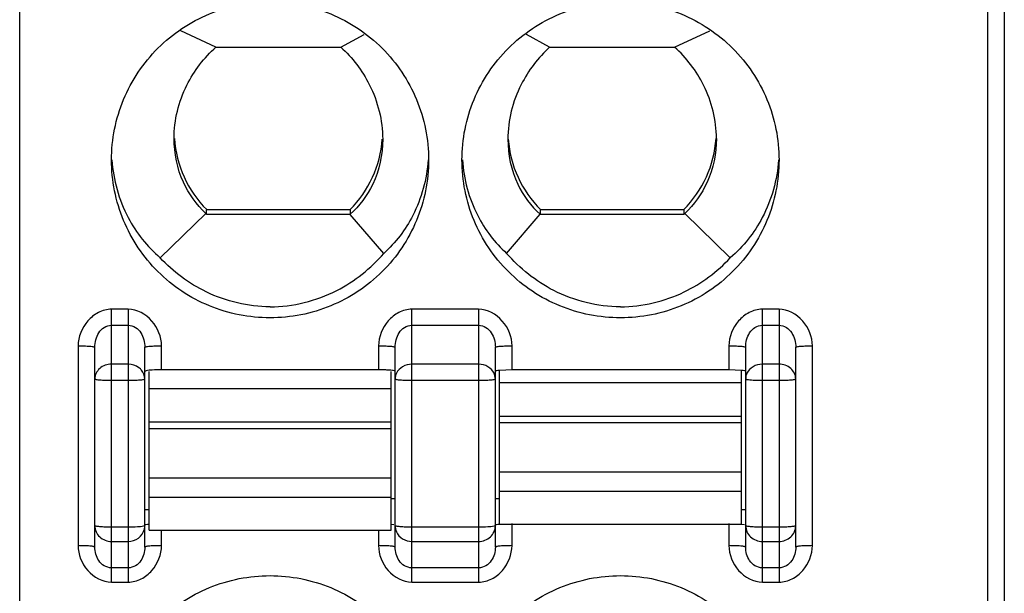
# Model space of a CAD drawing. Header units: inches. Extents: x 6243 to 6599, y -2722 to -2448.
# Tile 6 of 23: x 6427.27 to 6439.07, y -2627.28 to -2620.41. Entities that reach past the tile are written whole.
import ezdxf

# ---------------------------------------------------------------- set-up
doc = ezdxf.new("R2010")
doc.units = ezdxf.units.IN
doc.header["$LTSCALE"] = 5
doc.header["$MEASUREMENT"] = 0
doc.layers.get('0').update_dxf_attribs({"linetype": 'CONTINUOUS'})

msp = doc.modelspace()

# ---------------------------------------------------------------- linework, layer by layer
at = {"color": 7, "linetype": 'Continuous'}
for p, q in [((6427.27, -2637.146), (6427.27, -2566.25)), ((6438.87, -2610.47), (6438.87, -2635.399)), ((6439.07, -2637.546), (6439.07, -2610.47)), ((6429.621, -2620.737), (6429.199, -2620.543)), ((6435.118, -2620.737), (6435.54, -2620.543)), ((6431.118, -2620.737), (6431.396, -2620.585)), ((6433.621, -2620.737), (6433.344, -2620.585)), ((6429.621, -2620.737), (6431.118, -2620.737)), ((6433.621, -2620.737), (6435.118, -2620.737)), ((6429.12, -2621.832), (6429.12, -2621.832)), ((6428.953, -2623.262), (6429.5, -2622.73)), ((6431.229, -2622.686), (6429.51, -2622.686)), ((6429.51, -2622.742), (6429.51, -2622.686)), ((6431.231, -2622.742), (6429.51, -2622.742)), ((6431.229, -2622.686), (6431.229, -2622.742)), ((6431.634, -2623.209), (6431.231, -2622.742)), ((6433.105, -2623.209), (6433.509, -2622.741)), ((6435.229, -2622.742), (6433.508, -2622.742)), ((6435.229, -2622.686), (6433.51, -2622.686)), ((6433.51, -2622.742), (6433.51, -2622.686)), ((6435.229, -2622.686), (6435.229, -2622.742)), ((6435.786, -2623.262), (6435.24, -2622.73)), ((6428.57, -2623.879), (6428.37, -2623.879)), ((6428.37, -2627.149), (6428.37, -2623.879)), ((6428.57, -2623.879), (6428.57, -2627.149)), ((6432.77, -2623.879), (6431.97, -2623.879)), ((6431.97, -2627.149), (6431.97, -2623.879)), ((6432.77, -2623.879), (6432.77, -2627.149)), ((6436.37, -2623.879), (6436.17, -2623.879)), ((6436.17, -2627.149), (6436.17, -2623.879)), ((6436.37, -2623.879), (6436.37, -2627.149)), ((6428.37, -2624.071), (6428.57, -2624.071)), ((6431.97, -2624.071), (6432.77, -2624.071)), ((6436.17, -2624.071), (6436.37, -2624.071)), ((6427.97, -2624.317), (6427.97, -2626.712)), ((6428.97, -2624.605), (6428.97, -2624.317)), ((6431.57, -2624.317), (6431.57, -2624.605)), ((6433.17, -2624.605), (6433.17, -2624.317)), ((6435.77, -2624.317), (6435.77, -2624.605)), ((6436.77, -2626.712), (6436.77, -2624.317)), ((6428.17, -2626.729), (6428.17, -2624.334)), ((6428.77, -2626.729), (6428.77, -2624.334)), ((6431.77, -2626.729), (6431.77, -2624.334)), ((6432.97, -2626.729), (6432.97, -2624.334)), ((6435.97, -2626.729), (6435.97, -2624.334)), ((6436.57, -2626.729), (6436.57, -2624.334)), ((6428.57, -2624.538), (6428.37, -2624.538)), ((6432.77, -2624.538), (6431.97, -2624.538)), ((6436.37, -2624.538), (6436.17, -2624.538)), ((6428.785, -2624.616), (6428.77, -2624.623)), ((6428.82, -2626.526), (6428.82, -2624.623)), ((6431.57, -2624.605), (6428.97, -2624.605)), ((6431.72, -2626.526), (6431.72, -2624.623)), ((6433.17, -2624.605), (6433.02, -2624.611)), ((6433.02, -2626.456), (6433.02, -2624.611)), ((6435.77, -2624.605), (6433.17, -2624.605)), ((6435.92, -2624.611), (6435.77, -2624.605)), ((6435.92, -2626.456), (6435.92, -2624.611)), ((6428.37, -2624.73), (6428.57, -2624.73)), ((6431.97, -2624.73), (6432.77, -2624.73)), ((6435.92, -2624.762), (6433.02, -2624.762)), ((6435.97, -2624.713), (6435.985, -2624.719)), ((6436.17, -2624.73), (6436.37, -2624.73)), ((6431.72, -2624.832), (6428.82, -2624.832)), ((6428.82, -2625.23), (6431.72, -2625.23)), ((6433.02, -2625.16), (6435.92, -2625.16)), ((6435.92, -2625.24), (6433.02, -2625.24)), ((6431.72, -2625.31), (6428.82, -2625.31)), ((6433.02, -2625.829), (6435.92, -2625.829)), ((6428.82, -2625.898), (6431.72, -2625.898)), ((6435.92, -2626.063), (6433.02, -2626.063)), ((6431.72, -2626.133), (6428.82, -2626.133)), ((6431.72, -2626.147), (6431.77, -2626.147)), ((6432.97, -2626.147), (6433.02, -2626.147)), ((6428.77, -2626.278), (6428.82, -2626.278)), ((6435.92, -2626.278), (6435.97, -2626.278)), ((6428.57, -2626.49), (6428.37, -2626.49)), ((6428.77, -2626.473), (6428.754, -2626.48)), ((6428.82, -2626.526), (6431.72, -2626.526)), ((6428.97, -2626.712), (6428.97, -2626.526)), ((6431.57, -2626.526), (6431.57, -2626.712)), ((6431.721, -2626.454), (6431.754, -2626.459)), ((6432.77, -2626.49), (6431.97, -2626.49)), ((6432.97, -2626.473), (6432.954, -2626.48)), ((6433.02, -2626.456), (6435.92, -2626.456)), ((6433.17, -2626.712), (6433.17, -2626.448)), ((6435.77, -2626.448), (6435.77, -2626.712)), ((6435.921, -2626.454), (6435.954, -2626.459)), ((6436.37, -2626.49), (6436.17, -2626.49)), ((6428.37, -2626.662), (6428.57, -2626.662)), ((6431.97, -2626.662), (6432.77, -2626.662)), ((6436.17, -2626.662), (6436.37, -2626.662)), ((6428.57, -2626.978), (6428.37, -2626.978)), ((6432.77, -2626.978), (6431.97, -2626.978)), ((6436.37, -2626.978), (6436.17, -2626.978)), ((6428.37, -2627.149), (6428.57, -2627.149)), ((6431.97, -2627.149), (6432.77, -2627.149)), ((6436.17, -2627.149), (6436.37, -2627.149))]:
    msp.add_line(p, q, dxfattribs=at)
for centre, radius, start, end in [((6430.462, -2621.739), 1.342, 183.9402, 224.8602), ((6430.277, -2621.739), 1.342, 315.1409, 355.6633), ((6434.462, -2621.739), 1.342, 184.3367, 224.8591), ((6434.277, -2621.739), 1.342, 315.1398, 356.0329), ((6431.571, -2626.727), 2.122, 87.9568, 90.0398), ((6428.591, -2626.473), 0.179, 346.6143, 359.9251)]:
    msp.add_arc(centre, radius, start, end, dxfattribs=at)
for centre, start_param, end_param in [((6430.47, -2621.69), -3.943255, -3.931778), ((6434.27, -2621.69), -2.351408, -2.339931)]:
    msp.add_ellipse(centre, major_axis=(0, 1.495), ratio=0.903244, start_param=start_param, end_param=end_param, dxfattribs=at)
for points, knots in [([(6428.37, -2622.09), (6428.37, -2621.843), (6428.469, -2621.345), (6428.892, -2620.716), (6429.523, -2620.295), (6430.023, -2620.197), (6430.27, -2620.197)], [0, 0, 0, 0, 0.249548, 0.499358, 0.749533, 1, 1, 1, 1]), ([(6430.27, -2620.197), (6430.517, -2620.197), (6431.016, -2620.295), (6431.648, -2620.716), (6432.071, -2621.345), (6432.17, -2621.843), (6432.17, -2622.09)], [0, 0, 0, 0, 0.250466, 0.500634, 0.750444, 1, 1, 1, 1]), ([(6432.57, -2622.09), (6432.57, -2621.843), (6432.669, -2621.345), (6433.092, -2620.716), (6433.723, -2620.295), (6434.223, -2620.197), (6434.47, -2620.197)], [0, 0, 0, 0, 0.249548, 0.499358, 0.749533, 1, 1, 1, 1]), ([(6434.47, -2620.197), (6434.717, -2620.197), (6435.216, -2620.295), (6435.848, -2620.716), (6436.271, -2621.345), (6436.37, -2621.843), (6436.37, -2622.09)], [0, 0, 0, 0, 0.250466, 0.500634, 0.750444, 1, 1, 1, 1]), ([(6429.12, -2621.832), (6429.12, -2621.613), (6429.223, -2621.198), (6429.479, -2620.865), (6429.621, -2620.737)], [0, 0, 0, 0, 0.532776, 1, 1, 1, 1]), ([(6431.118, -2620.737), (6431.257, -2620.864), (6431.513, -2621.199), (6431.62, -2621.617), (6431.62, -2621.841)], [0, 0, 0, 0, 0.456422, 1, 1, 1, 1]), ([(6433.621, -2620.737), (6433.483, -2620.864), (6433.226, -2621.199), (6433.12, -2621.617), (6433.12, -2621.841)], [0, 0, 0, 0, 0.456422, 1, 1, 1, 1]), ([(6435.62, -2621.832), (6435.62, -2621.614), (6435.517, -2621.199), (6435.26, -2620.865), (6435.118, -2620.737)], [0, 0, 0, 0, 0.532778, 1, 1, 1, 1]), ([(6429.5, -2622.73), (6429.388, -2622.626), (6429.188, -2622.348), (6429.12, -2622.011), (6429.12, -2621.832)], [0, 0, 0, 0, 0.461205, 1, 1, 1, 1]), ([(6431.62, -2621.841), (6431.62, -2622.025), (6431.548, -2622.366), (6431.342, -2622.641), (6431.23, -2622.741)], [0, 0, 0, 0, 0.551201, 1, 1, 1, 1]), ([(6433.12, -2621.841), (6433.12, -2622.025), (6433.191, -2622.366), (6433.397, -2622.641), (6433.509, -2622.741)], [0, 0, 0, 0, 0.551201, 1, 1, 1, 1]), ([(6435.62, -2621.832), (6435.62, -2622.011), (6435.551, -2622.348), (6435.352, -2622.626), (6435.24, -2622.73)], [0, 0, 0, 0, 0.538794, 1, 1, 1, 1]), ([(6430.27, -2623.982), (6430.023, -2623.982), (6429.523, -2623.884), (6428.892, -2623.463), (6428.469, -2622.834), (6428.37, -2622.336), (6428.37, -2622.09)], [0, 0, 0, 0, 0.250466, 0.500634, 0.750444, 1, 1, 1, 1]), ([(6428.374, -2622.09), (6428.392, -2622.328), (6428.513, -2622.771), (6428.797, -2623.128), (6428.953, -2623.262)], [0, 0, 0, 0, 0.538502, 1, 1, 1, 1]), ([(6432.17, -2622.09), (6432.17, -2622.336), (6432.071, -2622.834), (6431.648, -2623.463), (6431.016, -2623.884), (6430.517, -2623.982), (6430.27, -2623.982)], [0, 0, 0, 0, 0.249548, 0.499358, 0.749533, 1, 1, 1, 1]), ([(6432.165, -2622.09), (6432.148, -2622.319), (6432.036, -2622.739), (6431.775, -2623.081), (6431.634, -2623.209)], [0, 0, 0, 0, 0.547382, 1, 1, 1, 1]), ([(6434.47, -2623.982), (6434.223, -2623.982), (6433.723, -2623.884), (6433.092, -2623.463), (6432.669, -2622.834), (6432.57, -2622.336), (6432.57, -2622.09)], [0, 0, 0, 0, 0.250466, 0.500634, 0.750444, 1, 1, 1, 1]), ([(6432.575, -2622.09), (6432.591, -2622.319), (6432.703, -2622.739), (6432.964, -2623.081), (6433.105, -2623.209)], [0, 0, 0, 0, 0.547382, 1, 1, 1, 1]), ([(6436.37, -2622.09), (6436.37, -2622.336), (6436.271, -2622.834), (6435.848, -2623.463), (6435.216, -2623.884), (6434.717, -2623.982), (6434.47, -2623.982)], [0, 0, 0, 0, 0.249548, 0.499358, 0.749533, 1, 1, 1, 1]), ([(6436.365, -2622.09), (6436.347, -2622.328), (6436.226, -2622.771), (6435.942, -2623.128), (6435.786, -2623.262)], [0, 0, 0, 0, 0.538502, 1, 1, 1, 1]), ([(6430.27, -2623.849), (6430.544, -2623.849), (6431.066, -2623.72), (6431.477, -2623.39), (6431.634, -2623.209)], [0, 0, 0, 0, 0.534483, 1, 1, 1, 1]), ([(6434.47, -2623.849), (6434.195, -2623.849), (6433.673, -2623.72), (6433.263, -2623.39), (6433.105, -2623.209)], [0, 0, 0, 0, 0.534481, 1, 1, 1, 1]), ([(6430.27, -2623.849), (6430.008, -2623.849), (6429.511, -2623.732), (6429.11, -2623.429), (6428.953, -2623.262)], [0, 0, 0, 0, 0.532688, 1, 1, 1, 1]), ([(6434.47, -2623.849), (6434.731, -2623.849), (6435.228, -2623.732), (6435.629, -2623.429), (6435.786, -2623.262)], [0, 0, 0, 0, 0.532692, 1, 1, 1, 1]), ([(6428.37, -2623.879), (6428.316, -2623.879), (6428.206, -2623.909), (6428.038, -2624.046), (6427.97, -2624.211), (6427.97, -2624.317)], [0, 0, 0, 0, 0.251794, 0.504056, 1, 1, 1, 1]), ([(6428.97, -2624.317), (6428.969, -2624.211), (6428.886, -2623.996), (6428.675, -2623.879), (6428.57, -2623.879)], [0, 0, 0, 0, 0.501406, 1, 1, 1, 1]), ([(6431.97, -2623.879), (6431.916, -2623.879), (6431.806, -2623.909), (6431.638, -2624.046), (6431.57, -2624.211), (6431.57, -2624.317)], [0, 0, 0, 0, 0.251794, 0.504056, 1, 1, 1, 1]), ([(6433.17, -2624.317), (6433.169, -2624.211), (6433.086, -2623.996), (6432.875, -2623.879), (6432.77, -2623.879)], [0, 0, 0, 0, 0.501406, 1, 1, 1, 1]), ([(6436.17, -2623.879), (6436.116, -2623.879), (6436.006, -2623.909), (6435.838, -2624.046), (6435.77, -2624.211), (6435.77, -2624.317)], [0, 0, 0, 0, 0.251794, 0.504056, 1, 1, 1, 1]), ([(6436.77, -2624.317), (6436.769, -2624.211), (6436.686, -2623.996), (6436.475, -2623.879), (6436.37, -2623.879)], [0, 0, 0, 0, 0.501406, 1, 1, 1, 1]), ([(6428.17, -2624.334), (6428.17, -2624.304), (6428.178, -2624.244), (6428.213, -2624.159), (6428.277, -2624.09), (6428.339, -2624.071), (6428.37, -2624.071)], [0, 0, 0, 0, 0.24771, 0.496101, 0.747158, 1, 1, 1, 1]), ([(6428.57, -2624.071), (6428.6, -2624.071), (6428.662, -2624.09), (6428.726, -2624.159), (6428.762, -2624.244), (6428.77, -2624.304), (6428.77, -2624.334)], [0, 0, 0, 0, 0.25255, 0.503455, 0.751814, 1, 1, 1, 1]), ([(6431.77, -2624.334), (6431.77, -2624.304), (6431.778, -2624.244), (6431.813, -2624.159), (6431.877, -2624.09), (6431.939, -2624.071), (6431.97, -2624.071)], [0, 0, 0, 0, 0.24771, 0.496101, 0.747158, 1, 1, 1, 1]), ([(6432.77, -2624.071), (6432.8, -2624.071), (6432.862, -2624.09), (6432.926, -2624.159), (6432.962, -2624.244), (6432.97, -2624.304), (6432.97, -2624.334)], [0, 0, 0, 0, 0.25255, 0.503455, 0.751814, 1, 1, 1, 1]), ([(6435.97, -2624.334), (6435.97, -2624.304), (6435.978, -2624.244), (6436.013, -2624.159), (6436.077, -2624.09), (6436.139, -2624.071), (6436.17, -2624.071)], [0, 0, 0, 0, 0.24771, 0.496101, 0.747158, 1, 1, 1, 1]), ([(6436.37, -2624.071), (6436.4, -2624.071), (6436.462, -2624.09), (6436.526, -2624.159), (6436.562, -2624.244), (6436.57, -2624.304), (6436.57, -2624.334)], [0, 0, 0, 0, 0.25255, 0.503455, 0.751814, 1, 1, 1, 1]), ([(6427.97, -2624.317), (6427.994, -2624.317), (6428.041, -2624.318), (6428.097, -2624.321), (6428.134, -2624.324), (6428.153, -2624.327), (6428.163, -2624.33), (6428.17, -2624.333), (6428.17, -2624.334)], [0, 0, 0, 0, 0.366208, 0.699773, 0.826973, 0.918947, 0.975888, 1, 1, 1, 1]), ([(6428.77, -2624.334), (6428.77, -2624.333), (6428.776, -2624.33), (6428.786, -2624.327), (6428.805, -2624.324), (6428.842, -2624.321), (6428.898, -2624.318), (6428.945, -2624.317), (6428.97, -2624.317)], [0, 0, 0, 0, 0.024118, 0.081055, 0.173029, 0.300229, 0.633788, 1, 1, 1, 1]), ([(6431.57, -2624.317), (6431.594, -2624.317), (6431.641, -2624.318), (6431.697, -2624.321), (6431.734, -2624.324), (6431.753, -2624.327), (6431.763, -2624.33), (6431.77, -2624.333), (6431.77, -2624.334)], [0, 0, 0, 0, 0.366208, 0.699773, 0.826973, 0.918947, 0.975888, 1, 1, 1, 1]), ([(6432.97, -2624.334), (6432.97, -2624.333), (6432.976, -2624.33), (6432.986, -2624.327), (6433.005, -2624.324), (6433.042, -2624.321), (6433.098, -2624.318), (6433.145, -2624.317), (6433.17, -2624.317)], [0, 0, 0, 0, 0.024118, 0.081055, 0.173029, 0.300229, 0.633788, 1, 1, 1, 1]), ([(6435.77, -2624.317), (6435.794, -2624.317), (6435.841, -2624.318), (6435.897, -2624.321), (6435.934, -2624.324), (6435.953, -2624.327), (6435.963, -2624.33), (6435.97, -2624.333), (6435.97, -2624.334)], [0, 0, 0, 0, 0.366208, 0.699773, 0.826973, 0.918947, 0.975888, 1, 1, 1, 1]), ([(6436.57, -2624.334), (6436.57, -2624.333), (6436.576, -2624.33), (6436.586, -2624.327), (6436.605, -2624.324), (6436.642, -2624.321), (6436.698, -2624.318), (6436.745, -2624.317), (6436.77, -2624.317)], [0, 0, 0, 0, 0.024118, 0.081055, 0.173029, 0.300229, 0.633788, 1, 1, 1, 1]), ([(6428.37, -2624.538), (6428.319, -2624.538), (6428.219, -2624.57), (6428.17, -2624.667), (6428.17, -2624.713)], [0, 0, 0, 0, 0.524379, 1, 1, 1, 1]), ([(6428.731, -2624.609), (6428.721, -2624.598), (6428.677, -2624.557), (6428.615, -2624.538), (6428.57, -2624.538)], [0, 0, 0, 0, 0.243136, 1, 1, 1, 1]), ([(6431.97, -2624.538), (6431.931, -2624.538), (6431.856, -2624.557), (6431.8, -2624.614), (6431.785, -2624.646)], [0, 0, 0, 0, 0.517016, 1, 1, 1, 1]), ([(6432.954, -2624.646), (6432.939, -2624.614), (6432.884, -2624.557), (6432.808, -2624.538), (6432.77, -2624.538)], [0, 0, 0, 0, 0.482984, 1, 1, 1, 1]), ([(6436.17, -2624.538), (6436.131, -2624.538), (6436.056, -2624.557), (6436, -2624.614), (6435.985, -2624.646)], [0, 0, 0, 0, 0.517016, 1, 1, 1, 1]), ([(6436.57, -2624.713), (6436.57, -2624.667), (6436.52, -2624.57), (6436.42, -2624.538), (6436.37, -2624.538)], [0, 0, 0, 0, 0.475621, 1, 1, 1, 1]), ([(6428.97, -2624.605), (6428.933, -2624.605), (6428.871, -2624.607), (6428.809, -2624.611), (6428.785, -2624.616)], [0, 0, 0, 0, 0.599569, 1, 1, 1, 1]), ([(6431.77, -2624.623), (6431.77, -2624.619), (6431.753, -2624.616), (6431.733, -2624.612), (6431.693, -2624.609), (6431.663, -2624.607), (6431.647, -2624.606)], [0, 0, 0, 0, 0.079649, 0.282968, 0.598189, 1, 1, 1, 1]), ([(6433.02, -2624.611), (6433.007, -2624.612), (6432.991, -2624.614), (6432.975, -2624.618), (6432.97, -2624.621), (6432.97, -2624.623)], [0, 0, 0, 0, 0.719034, 0.913285, 1, 1, 1, 1]), ([(6435.97, -2624.623), (6435.97, -2624.621), (6435.964, -2624.618), (6435.949, -2624.614), (6435.932, -2624.612), (6435.92, -2624.611)], [0, 0, 0, 0, 0.086715, 0.280966, 1, 1, 1, 1]), ([(6428.17, -2624.713), (6428.17, -2624.714), (6428.176, -2624.717), (6428.194, -2624.722), (6428.236, -2624.726), (6428.297, -2624.729), (6428.344, -2624.73), (6428.37, -2624.73)], [0, 0, 0, 0, 0.025394, 0.083903, 0.3001, 0.621487, 1, 1, 1, 1]), ([(6428.57, -2624.73), (6428.595, -2624.73), (6428.643, -2624.729), (6428.703, -2624.726), (6428.745, -2624.722), (6428.763, -2624.717), (6428.77, -2624.714), (6428.77, -2624.713)], [0, 0, 0, 0, 0.378513, 0.6999, 0.916097, 0.974606, 1, 1, 1, 1]), ([(6431.77, -2624.713), (6431.77, -2624.714), (6431.776, -2624.717), (6431.794, -2624.722), (6431.836, -2624.726), (6431.897, -2624.729), (6431.944, -2624.73), (6431.97, -2624.73)], [0, 0, 0, 0, 0.025394, 0.083903, 0.3001, 0.621487, 1, 1, 1, 1]), ([(6432.77, -2624.73), (6432.795, -2624.73), (6432.843, -2624.729), (6432.903, -2624.726), (6432.945, -2624.722), (6432.963, -2624.717), (6432.97, -2624.714), (6432.97, -2624.713)], [0, 0, 0, 0, 0.378513, 0.6999, 0.916097, 0.974606, 1, 1, 1, 1]), ([(6435.985, -2624.719), (6436.009, -2624.724), (6436.071, -2624.728), (6436.133, -2624.73), (6436.17, -2624.73)], [0, 0, 0, 0, 0.399824, 1, 1, 1, 1]), ([(6436.37, -2624.73), (6436.395, -2624.73), (6436.443, -2624.729), (6436.503, -2624.726), (6436.545, -2624.722), (6436.563, -2624.717), (6436.57, -2624.714), (6436.57, -2624.713)], [0, 0, 0, 0, 0.378513, 0.6999, 0.916097, 0.974606, 1, 1, 1, 1]), ([(6428.17, -2626.473), (6428.17, -2626.521), (6428.215, -2626.624), (6428.319, -2626.662), (6428.37, -2626.662)], [0, 0, 0, 0, 0.489609, 1, 1, 1, 1]), ([(6428.37, -2626.49), (6428.344, -2626.49), (6428.297, -2626.49), (6428.236, -2626.486), (6428.194, -2626.482), (6428.176, -2626.478), (6428.17, -2626.475), (6428.17, -2626.473)], [0, 0, 0, 0, 0.378513, 0.6999, 0.916097, 0.974606, 1, 1, 1, 1]), ([(6428.754, -2626.48), (6428.73, -2626.485), (6428.668, -2626.489), (6428.607, -2626.49), (6428.57, -2626.49)], [0, 0, 0, 0, 0.399824, 1, 1, 1, 1]), ([(6428.57, -2626.662), (6428.613, -2626.662), (6428.702, -2626.634), (6428.755, -2626.555), (6428.765, -2626.514)], [0, 0, 0, 0, 0.50882, 1, 1, 1, 1]), ([(6428.77, -2626.465), (6428.77, -2626.461), (6428.794, -2626.458), (6428.806, -2626.455), (6428.818, -2626.454)], [0, 0, 0, 0, 0.27674, 1, 1, 1, 1]), ([(6431.97, -2626.49), (6431.944, -2626.49), (6431.897, -2626.49), (6431.836, -2626.486), (6431.794, -2626.482), (6431.776, -2626.478), (6431.77, -2626.475), (6431.77, -2626.473)], [0, 0, 0, 0, 0.378513, 0.6999, 0.916097, 0.974606, 1, 1, 1, 1]), ([(6431.785, -2626.545), (6431.8, -2626.579), (6431.853, -2626.64), (6431.931, -2626.662), (6431.97, -2626.662)], [0, 0, 0, 0, 0.492514, 1, 1, 1, 1]), ([(6432.77, -2626.662), (6432.82, -2626.662), (6432.924, -2626.624), (6432.97, -2626.521), (6432.97, -2626.473)], [0, 0, 0, 0, 0.510391, 1, 1, 1, 1]), ([(6432.954, -2626.48), (6432.93, -2626.485), (6432.868, -2626.489), (6432.807, -2626.49), (6432.77, -2626.49)], [0, 0, 0, 0, 0.399824, 1, 1, 1, 1]), ([(6432.97, -2626.465), (6432.97, -2626.461), (6432.994, -2626.458), (6433.006, -2626.455), (6433.018, -2626.454)], [0, 0, 0, 0, 0.27674, 1, 1, 1, 1]), ([(6435.97, -2626.473), (6435.97, -2626.521), (6436.015, -2626.624), (6436.119, -2626.662), (6436.17, -2626.662)], [0, 0, 0, 0, 0.489609, 1, 1, 1, 1]), ([(6436.17, -2626.49), (6436.144, -2626.49), (6436.097, -2626.49), (6436.036, -2626.486), (6435.994, -2626.482), (6435.976, -2626.478), (6435.97, -2626.475), (6435.97, -2626.473)], [0, 0, 0, 0, 0.378513, 0.6999, 0.916097, 0.974606, 1, 1, 1, 1]), ([(6436.37, -2626.662), (6436.42, -2626.662), (6436.524, -2626.624), (6436.57, -2626.521), (6436.57, -2626.473)], [0, 0, 0, 0, 0.510391, 1, 1, 1, 1]), ([(6436.57, -2626.473), (6436.57, -2626.475), (6436.563, -2626.478), (6436.545, -2626.482), (6436.503, -2626.486), (6436.443, -2626.49), (6436.395, -2626.49), (6436.37, -2626.49)], [0, 0, 0, 0, 0.025394, 0.083903, 0.3001, 0.621487, 1, 1, 1, 1]), ([(6428.17, -2626.729), (6428.17, -2626.728), (6428.163, -2626.725), (6428.153, -2626.722), (6428.134, -2626.719), (6428.097, -2626.715), (6428.041, -2626.713), (6427.994, -2626.712), (6427.97, -2626.712)], [0, 0, 0, 0, 0.024118, 0.081055, 0.173029, 0.300229, 0.633788, 1, 1, 1, 1]), ([(6427.97, -2626.712), (6427.97, -2626.818), (6428.053, -2627.033), (6428.264, -2627.149), (6428.37, -2627.149)], [0, 0, 0, 0, 0.501406, 1, 1, 1, 1]), ([(6428.37, -2626.978), (6428.339, -2626.978), (6428.278, -2626.96), (6428.193, -2626.875), (6428.17, -2626.786), (6428.17, -2626.729)], [0, 0, 0, 0, 0.261598, 0.515593, 1, 1, 1, 1]), ([(6428.57, -2627.149), (6428.624, -2627.149), (6428.733, -2627.119), (6428.902, -2626.983), (6428.969, -2626.818), (6428.97, -2626.712)], [0, 0, 0, 0, 0.251794, 0.504056, 1, 1, 1, 1]), ([(6428.77, -2626.729), (6428.77, -2626.786), (6428.746, -2626.875), (6428.661, -2626.96), (6428.6, -2626.978), (6428.57, -2626.978)], [0, 0, 0, 0, 0.483982, 0.738123, 1, 1, 1, 1]), ([(6428.97, -2626.712), (6428.945, -2626.712), (6428.898, -2626.713), (6428.842, -2626.715), (6428.805, -2626.719), (6428.786, -2626.722), (6428.776, -2626.725), (6428.77, -2626.728), (6428.77, -2626.729)], [0, 0, 0, 0, 0.366208, 0.699773, 0.826973, 0.918947, 0.975887, 1, 1, 1, 1]), ([(6431.77, -2626.729), (6431.77, -2626.728), (6431.763, -2626.725), (6431.753, -2626.722), (6431.734, -2626.719), (6431.697, -2626.715), (6431.641, -2626.713), (6431.594, -2626.712), (6431.57, -2626.712)], [0, 0, 0, 0, 0.024118, 0.081055, 0.173029, 0.300229, 0.633788, 1, 1, 1, 1]), ([(6431.57, -2626.712), (6431.57, -2626.818), (6431.653, -2627.033), (6431.864, -2627.149), (6431.97, -2627.149)], [0, 0, 0, 0, 0.501406, 1, 1, 1, 1]), ([(6431.97, -2626.978), (6431.939, -2626.978), (6431.878, -2626.96), (6431.793, -2626.875), (6431.77, -2626.786), (6431.77, -2626.729)], [0, 0, 0, 0, 0.261598, 0.515593, 1, 1, 1, 1]), ([(6432.77, -2627.149), (6432.824, -2627.149), (6432.933, -2627.119), (6433.102, -2626.983), (6433.169, -2626.818), (6433.17, -2626.712)], [0, 0, 0, 0, 0.251794, 0.504056, 1, 1, 1, 1]), ([(6432.97, -2626.729), (6432.97, -2626.786), (6432.946, -2626.875), (6432.861, -2626.96), (6432.8, -2626.978), (6432.77, -2626.978)], [0, 0, 0, 0, 0.483982, 0.738123, 1, 1, 1, 1]), ([(6433.17, -2626.712), (6433.145, -2626.712), (6433.098, -2626.713), (6433.042, -2626.715), (6433.005, -2626.719), (6432.986, -2626.722), (6432.976, -2626.725), (6432.97, -2626.728), (6432.97, -2626.729)], [0, 0, 0, 0, 0.366208, 0.699773, 0.826973, 0.918947, 0.975887, 1, 1, 1, 1]), ([(6435.77, -2626.712), (6435.77, -2626.818), (6435.853, -2627.033), (6436.064, -2627.149), (6436.17, -2627.149)], [0, 0, 0, 0, 0.501406, 1, 1, 1, 1]), ([(6435.97, -2626.729), (6435.97, -2626.728), (6435.963, -2626.725), (6435.953, -2626.722), (6435.934, -2626.719), (6435.897, -2626.715), (6435.841, -2626.713), (6435.794, -2626.712), (6435.77, -2626.712)], [0, 0, 0, 0, 0.024118, 0.081055, 0.173029, 0.300229, 0.633788, 1, 1, 1, 1]), ([(6436.17, -2626.978), (6436.139, -2626.978), (6436.078, -2626.96), (6435.993, -2626.875), (6435.97, -2626.786), (6435.97, -2626.729)], [0, 0, 0, 0, 0.261598, 0.515593, 1, 1, 1, 1]), ([(6436.37, -2627.149), (6436.424, -2627.149), (6436.533, -2627.119), (6436.702, -2626.983), (6436.769, -2626.818), (6436.77, -2626.712)], [0, 0, 0, 0, 0.251794, 0.504056, 1, 1, 1, 1]), ([(6436.57, -2626.729), (6436.57, -2626.786), (6436.546, -2626.875), (6436.461, -2626.96), (6436.4, -2626.978), (6436.37, -2626.978)], [0, 0, 0, 0, 0.483982, 0.738123, 1, 1, 1, 1]), ([(6436.77, -2626.712), (6436.745, -2626.712), (6436.698, -2626.713), (6436.642, -2626.715), (6436.605, -2626.719), (6436.586, -2626.722), (6436.576, -2626.725), (6436.57, -2626.728), (6436.57, -2626.729)], [0, 0, 0, 0, 0.366208, 0.699773, 0.826973, 0.918947, 0.975887, 1, 1, 1, 1]), ([(6428.37, -2628.963), (6428.37, -2628.717), (6428.469, -2628.219), (6428.892, -2627.59), (6429.523, -2627.169), (6430.023, -2627.071), (6430.27, -2627.071)], [0, 0, 0, 0, 0.249548, 0.499358, 0.749533, 1, 1, 1, 1]), ([(6430.27, -2627.071), (6430.517, -2627.071), (6431.016, -2627.169), (6431.648, -2627.59), (6432.071, -2628.219), (6432.17, -2628.717), (6432.17, -2628.963)], [0, 0, 0, 0, 0.250466, 0.500634, 0.750444, 1, 1, 1, 1]), ([(6432.57, -2628.963), (6432.57, -2628.717), (6432.669, -2628.219), (6433.092, -2627.59), (6433.723, -2627.169), (6434.223, -2627.071), (6434.47, -2627.071)], [0, 0, 0, 0, 0.249548, 0.499358, 0.749533, 1, 1, 1, 1]), ([(6434.47, -2627.071), (6434.717, -2627.071), (6435.216, -2627.169), (6435.848, -2627.59), (6436.271, -2628.219), (6436.37, -2628.717), (6436.37, -2628.963)], [0, 0, 0, 0, 0.250466, 0.500634, 0.750444, 1, 1, 1, 1])]:
    msp.add_open_spline(points, degree=3, knots=knots, dxfattribs=at)
for points in [[(6428.77, -2624.713), (6428.77, -2624.676), (6428.754, -2624.637), (6428.731, -2624.609)], [(6431.785, -2624.646), (6431.775, -2624.667), (6431.77, -2624.69), (6431.77, -2624.713)], [(6432.97, -2624.713), (6432.97, -2624.69), (6432.964, -2624.667), (6432.954, -2624.646)], [(6435.985, -2624.646), (6435.975, -2624.667), (6435.97, -2624.69), (6435.97, -2624.713)], [(6431.77, -2626.473), (6431.77, -2626.498), (6431.775, -2626.523), (6431.785, -2626.545)]]:
    msp.add_open_spline(points, degree=3, dxfattribs=at)

doc.saveas('drawing.dxf')
